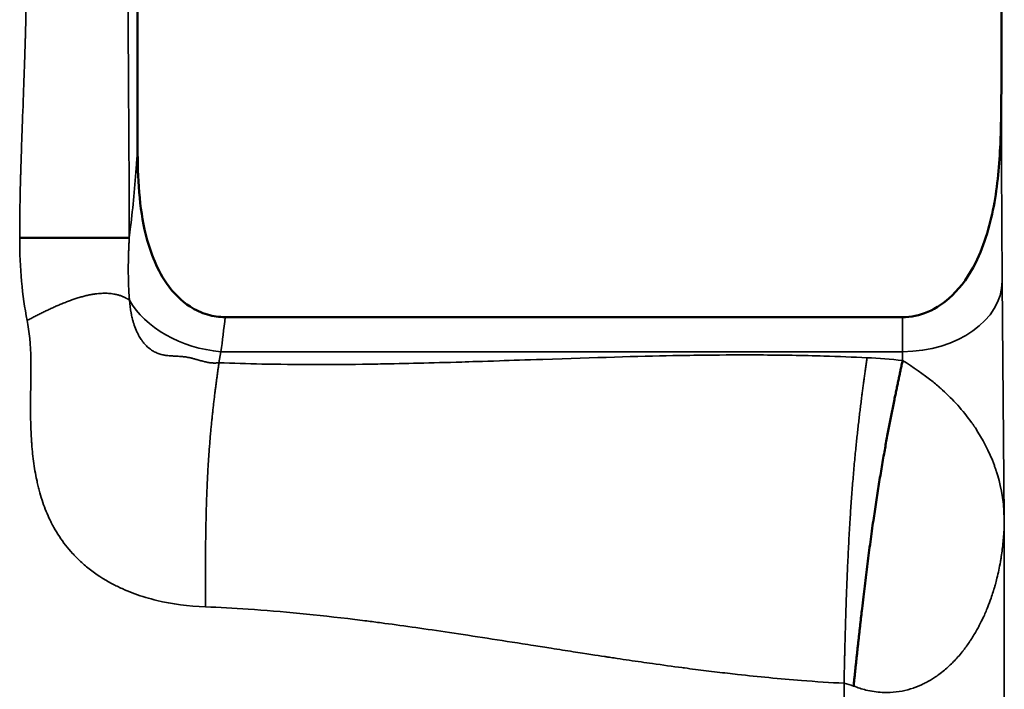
# Model space of a CAD drawing. Header units: millimetres. Extents: x -881 to 1078, y 520 to 1956.
# Tile 26 of 31: x -14 to 115, y 889 to 976. Entities that reach past the tile are written whole.
import ezdxf

# ---------------------------------------------------------------- set-up
doc = ezdxf.new("R2010")
doc.units = ezdxf.units.MM
doc.layers.add('Visible (ANSI)', color=7, linetype='Continuous', lineweight=50)
doc.layers.add('Visible Narrow (ANSI)', color=7, linetype='Continuous', lineweight=35)

msp = doc.modelspace()

# ---------------------------------------------------------------- linework, layer by layer
at = {"layer": 'Visible (ANSI)'}
for p, q in [((1.531, 959.387), (1.531, 981.591)), ((114.168, 978.068), (114.168, 967.68)), ((-13.847, 947.656), (0.439, 947.656)), ((101.256, 937.331), (12.955, 937.331))]:
    msp.add_line(p, q, dxfattribs=at)
for points, degree, knots in [([(114.168, 967.68), (114.168, 965.424), (114.153, 962.854), (113.952, 957.776), (113.734, 954.977), (112.788, 949.575), (112.028, 946.824), (109.995, 942.815), (108.993, 941.349), (106.808, 939.252), (105.745, 938.511), (103.508, 937.569), (102.396, 937.332), (101.256, 937.332)], 3, [-3.5795547, -3.5795547, -3.5795547, -3.5795547, -2.8716213, -2.8716213, -2.0646501, -2.0646501, -1.2470811, -1.2470811, -0.7274856, -0.7274856, -0.342045, -0.342045, 0, 0, 0, 0]), ([(12.955, 937.332), (12.174, 937.332), (11.402, 937.442), (9.844, 937.897), (9.082, 938.253), (7.263, 939.425), (6.22, 940.43), (3.864, 943.822), (3.069, 946.188), (1.737, 951.604), (1.531, 955.506), (1.531, 959.387)], 3, [-2.6683601, -2.6683601, -2.6683601, -2.6683601, -2.4338874, -2.4338874, -2.1815122, -2.1815122, -1.7851264, -1.7851264, -1.1642909, -1.1642909, -0.0000034, -0.0000034, -0.0000034, -0.0000034]), ([(94.899, 889.247), (95.377, 893.755), (95.855, 898.283), (97.03, 908.505), (98.39, 917.529), (99.935, 925.346), (100.616, 928.513), (101.293, 931.674)], 5, [0, 0, 0, 0, 0, 0, 0.5, 0.5, 1, 1, 1, 1, 1, 1])]:
    msp.add_open_spline(points, degree=degree, knots=knots, dxfattribs=at)
at = {"layer": 'Visible Narrow (ANSI)'}
for p, q in [((114.553, 911.03), (114.283, 942.015)), ((12.139, 931.385), (12.393, 932.822)), ((12.393, 932.822), (101.283, 932.822)), ((101.283, 932.822), (101.293, 931.674)), ((114.553, 911.03), (114.553, 850.396)), ((93.653, 887.35), (93.653, 889.612))]:
    msp.add_line(p, q, dxfattribs=at)
for centre, major_axis, ratio, start_param, end_param in [((101.283, 942.015), (13, 0.113), 0.7070933, 4.7062183, 6.270844), ((12.393, 942.015), (12.803, -2.257), 0.7016738, 3.6561558, 4.8354874), ((92.554, 850.134), (5.02, 81.853), 0.9999567, 6.2376552, 6.2944767), ((92.554, 807.707), (0, -82.007), 0.2682815, 3.0348181, 3.0916397)]:
    msp.add_ellipse(centre, major_axis=major_axis, ratio=ratio, start_param=start_param, end_param=end_param, dxfattribs=at)
for points, degree, knots in [([(-13.847, 947.656), (-13.847, 948.396), (-13.843, 949.162), (-13.835, 949.955), (-13.83, 950.531), (-13.822, 951.122), (-13.813, 951.726), (-13.801, 952.445), (-13.787, 953.183), (-13.77, 953.941), (-13.762, 954.32), (-13.753, 954.704), (-13.743, 955.093), (-13.738, 955.295), (-13.732, 955.497), (-13.727, 955.701), (-13.722, 955.888), (-13.717, 956.077), (-13.711, 956.266), (-13.71, 956.293), (-13.71, 956.303), (-13.71, 956.319), (-13.683, 957.269), (-13.645, 958.451), (-13.596, 959.866), (-13.546, 961.303), (-13.485, 962.98), (-13.412, 964.895), (-13.34, 966.809), (-13.278, 968.485), (-13.228, 969.922), (-13.191, 970.999), (-13.161, 971.942), (-13.136, 972.75), (-13.128, 973.018), (-13.121, 973.27), (-13.114, 973.508), (-13.114, 973.525), (-13.113, 973.559), (-13.112, 973.586), (-13.107, 973.754), (-13.103, 973.922), (-13.098, 974.088), (-13.043, 976.137), (-13.006, 978.053), (-12.99, 979.835), (-12.982, 980.627), (-12.979, 981.393), (-12.979, 982.133)], 3, [0, 0, 0, 0, 0.0723854, 0.0723854, 0.0723854, 0.125, 0.125, 0.125, 0.1875, 0.1875, 0.1875, 0.21875, 0.21875, 0.21875, 0.2349101, 0.2349101, 0.2349101, 0.2497559, 0.2497559, 0.2497559, 0.2518845, 0.2518845, 0.2518845, 0.375, 0.375, 0.375, 0.5, 0.5, 0.5, 0.625, 0.625, 0.625, 0.71875, 0.71875, 0.71875, 0.7497559, 0.7497559, 0.7497559, 0.7518859, 0.7518859, 0.7518859, 0.7651075, 0.7651075, 0.7651075, 0.9276878, 0.9276878, 0.9276878, 1, 1, 1, 1]), ([(0.288, 982.132), (0.288, 981.389), (0.289, 980.625), (0.29, 979.835), (0.291, 979.256), (0.292, 978.663), (0.294, 978.055), (0.297, 976.795), (0.302, 975.472), (0.309, 974.088), (0.31, 973.899), (0.311, 973.709), (0.312, 973.517), (0.312, 973.49), (0.312, 973.48), (0.312, 973.464), (0.321, 971.549), (0.339, 968.691), (0.364, 964.89), (0.389, 961.065), (0.406, 958.194), (0.416, 956.279), (0.416, 956.263), (0.416, 956.229), (0.416, 956.201), (0.417, 956.034), (0.418, 955.867), (0.418, 955.701), (0.428, 953.651), (0.434, 951.735), (0.437, 949.955), (0.439, 949.162), (0.439, 948.396), (0.439, 947.656)], 3, [0, 0, 0, 0, 0.0721503, 0.0721503, 0.0721503, 0.125, 0.125, 0.125, 0.2347361, 0.2347361, 0.2347361, 0.2497559, 0.2497559, 0.2497559, 0.2518854, 0.2518854, 0.2518854, 0.5, 0.5, 0.5, 0.7497559, 0.7497559, 0.7497559, 0.7518818, 0.7518818, 0.7518818, 0.765039, 0.765039, 0.765039, 0.927605, 0.927605, 0.927605, 1, 1, 1, 1]), ([(114.283, 942.015), (114.264, 944.19), (114.247, 946.579), (114.232, 949.137), (114.217, 951.695), (114.204, 954.421), (114.194, 957.263), (114.184, 960.105), (114.176, 963.063), (114.171, 966.08), (114.17, 966.611), (114.169, 967.145), (114.168, 967.68)], 3, [2.35619449, 2.35619449, 2.35619449, 2.35619449, 2.55254403, 2.55254403, 2.55254403, 2.74889357, 2.74889357, 2.74889357, 2.94524311, 2.94524311, 2.94524311, 2.97985701, 2.97985701, 2.97985701, 2.97985701]), ([(1.531, 959.387), (1.486, 958.672), (1.438, 957.964), (1.387, 957.263), (1.178, 954.401), (0.919, 951.669), (0.621, 949.137), (0.562, 948.636), (0.501, 948.142), (0.439, 947.656)], 3, [0.34399347, 0.34399347, 0.34399347, 0.34399347, 0.39210024, 0.39210024, 0.39210024, 0.58852682, 0.58852682, 0.58852682, 0.62743748, 0.62743748, 0.62743748, 0.62743748]), ([(0.439, 947.656), (0.429, 947.461), (0.419, 947.267), (0.41, 947.074), (0.401, 946.881), (0.392, 946.69), (0.385, 946.499), (0.377, 946.308), (0.369, 946.118), (0.363, 945.929), (0.349, 945.553), (0.339, 945.18), (0.331, 944.81), (0.321, 944.357), (0.316, 943.908), (0.316, 943.465), (0.316, 943.458), (0.316, 943.452), (0.316, 943.445), (0.316, 942.908), (0.323, 942.378), (0.339, 941.855), (0.349, 941.507), (0.363, 941.163), (0.381, 940.822), (0.395, 940.566), (0.411, 940.312), (0.429, 940.06), (0.441, 939.892), (0.454, 939.725), (0.469, 939.559)], 3, [0, 0, 0, 0, 0.067398, 0.067398, 0.067398, 0.134658, 0.134658, 0.134658, 0.2017859, 0.2017859, 0.2017859, 0.3356696, 0.3356696, 0.3356696, 0.5, 0.5, 0.5, 0.5023862, 0.5023862, 0.5023862, 0.7016838, 0.7016838, 0.7016838, 0.8342885, 0.8342885, 0.8342885, 0.9337059, 0.9337059, 0.9337059, 1, 1, 1, 1]), ([(-12.873, 936.914), (-11.259, 937.745), (-9.644, 938.577), (-6.125, 940.14), (-2.944, 940.905), (-0.586, 940.238), (-0.047, 939.833), (0.469, 939.559)], 5, [0, 0, 0, 0, 0, 0, 0.5, 0.5, 1, 1, 1, 1, 1, 1]), ([(0.469, 939.559), (0.511, 938.981), (0.58, 938.419), (0.681, 937.876), (0.692, 937.819), (0.703, 937.763), (0.714, 937.707), (0.756, 937.493), (0.804, 937.283), (0.857, 937.075), (0.891, 936.944), (0.927, 936.814), (0.965, 936.686), (0.984, 936.621), (1.003, 936.557), (1.023, 936.494), (1.033, 936.462), (1.043, 936.43), (1.054, 936.399), (1.059, 936.383), (1.064, 936.367), (1.069, 936.351), (1.072, 936.343), (1.075, 936.335), (1.077, 936.328), (1.08, 936.32), (1.083, 936.311), (1.085, 936.304), (1.188, 936), (1.302, 935.71), (1.428, 935.435), (1.481, 935.32), (1.536, 935.207), (1.593, 935.098), (1.69, 934.911), (1.793, 934.732), (1.903, 934.56), (1.958, 934.474), (2.014, 934.39), (2.072, 934.308), (2.101, 934.267), (2.13, 934.226), (2.16, 934.186), (2.175, 934.166), (2.19, 934.146), (2.205, 934.127), (2.213, 934.117), (2.22, 934.107), (2.228, 934.097), (2.232, 934.092), (2.236, 934.087), (2.239, 934.082), (2.243, 934.077), (2.248, 934.071), (2.251, 934.068), (2.309, 933.993), (2.369, 933.921), (2.43, 933.85), (2.744, 933.49), (3.093, 933.186), (3.484, 932.946), (3.628, 932.858), (3.778, 932.778), (3.934, 932.708), (4.109, 932.628), (4.291, 932.561), (4.48, 932.505), (4.575, 932.477), (4.671, 932.452), (4.769, 932.429), (4.818, 932.418), (4.867, 932.408), (4.916, 932.398), (4.941, 932.393), (4.966, 932.388), (4.991, 932.384), (5.004, 932.381), (5.017, 932.379), (5.031, 932.377), (5.04, 932.375), (5.049, 932.373), (5.058, 932.372), (5.061, 932.371), (5.066, 932.371), (5.066, 932.371), (5.111, 932.363), (5.238, 932.34), (5.463, 932.316), (5.575, 932.304), (5.712, 932.292), (5.874, 932.281), (5.955, 932.276), (6.042, 932.271), (6.136, 932.266), (6.146, 932.265), (6.156, 932.265), (6.165, 932.264), (6.203, 932.262), (6.241, 932.26), (6.28, 932.258), (6.304, 932.256), (6.329, 932.255), (6.355, 932.254), (6.368, 932.253), (6.381, 932.253), (6.393, 932.252), (6.4, 932.252), (6.406, 932.251), (6.413, 932.251), (6.416, 932.251), (6.419, 932.251), (6.423, 932.251), (6.426, 932.25), (6.43, 932.25), (6.433, 932.25), (6.702, 932.238), (6.952, 932.223), (7.182, 932.205), (7.204, 932.203), (7.227, 932.202), (7.249, 932.2), (7.34, 932.192), (7.427, 932.184), (7.511, 932.174), (7.563, 932.169), (7.614, 932.163), (7.663, 932.156), (7.688, 932.153), (7.712, 932.15), (7.736, 932.146), (7.76, 932.143), (7.779, 932.14), (7.807, 932.136), (7.989, 932.108), (8.184, 932.071), (8.391, 932.024), (8.439, 932.013), (8.489, 932.002), (8.539, 931.99), (8.67, 931.958), (8.806, 931.923), (8.947, 931.886), (9.017, 931.867), (9.089, 931.847), (9.162, 931.827), (9.198, 931.817), (9.235, 931.806), (9.272, 931.796), (9.29, 931.79), (9.309, 931.785), (9.328, 931.78), (9.337, 931.777), (9.346, 931.774), (9.356, 931.772), (9.365, 931.769), (9.373, 931.767), (9.384, 931.764), (9.559, 931.713), (9.734, 931.662), (9.911, 931.615), (10.008, 931.588), (10.105, 931.563), (10.203, 931.539), (10.242, 931.53), (10.282, 931.52), (10.323, 931.511), (10.346, 931.505), (10.37, 931.5), (10.394, 931.495), (10.409, 931.491), (10.424, 931.488), (10.439, 931.485), (10.44, 931.485), (10.441, 931.484), (10.443, 931.484), (10.53, 931.463), (10.616, 931.445), (10.703, 931.428), (10.87, 931.397), (11.037, 931.375), (11.203, 931.362), (11.366, 931.349), (11.529, 931.345), (11.69, 931.35), (11.841, 931.354), (11.99, 931.366), (12.139, 931.385)], 3, [0, 0, 0, 0, 0.0625, 0.0625, 0.0625, 0.0689851, 0.0689851, 0.0689851, 0.09375, 0.09375, 0.09375, 0.109375, 0.109375, 0.109375, 0.1171875, 0.1171875, 0.1171875, 0.1210938, 0.1210938, 0.1210938, 0.1230469, 0.1230469, 0.1230469, 0.1240234, 0.1240234, 0.1240234, 0.125, 0.125, 0.125, 0.1691207, 0.1691207, 0.1691207, 0.1875, 0.1875, 0.1875, 0.21875, 0.21875, 0.21875, 0.234375, 0.234375, 0.234375, 0.2421875, 0.2421875, 0.2421875, 0.2460938, 0.2460938, 0.2460938, 0.2480469, 0.2480469, 0.2480469, 0.2490234, 0.2490234, 0.2490234, 0.25, 0.25, 0.25, 0.2703647, 0.2703647, 0.2703647, 0.375, 0.375, 0.375, 0.4135417, 0.4135417, 0.4135417, 0.4567709, 0.4567709, 0.4567709, 0.4783854, 0.4783854, 0.4783854, 0.4891927, 0.4891927, 0.4891927, 0.4945964, 0.4945964, 0.4945964, 0.4974504, 0.4974504, 0.4974504, 0.4994237, 0.4994237, 0.4994237, 0.5, 0.5, 0.5, 0.5625, 0.5625, 0.5625, 0.59375, 0.59375, 0.59375, 0.609375, 0.609375, 0.609375, 0.6110182, 0.6110182, 0.6110182, 0.6171875, 0.6171875, 0.6171875, 0.6210938, 0.6210938, 0.6210938, 0.6230469, 0.6230469, 0.6230469, 0.6240234, 0.6240234, 0.6240234, 0.6245117, 0.6245117, 0.6245117, 0.625, 0.625, 0.625, 0.6875, 0.6875, 0.6875, 0.6936673, 0.6936673, 0.6936673, 0.71875, 0.71875, 0.71875, 0.734375, 0.734375, 0.734375, 0.7421875, 0.7421875, 0.7421875, 0.75, 0.75, 0.75, 0.8006194, 0.8006194, 0.8006194, 0.8125, 0.8125, 0.8125, 0.84375, 0.84375, 0.84375, 0.859375, 0.859375, 0.859375, 0.8671875, 0.8671875, 0.8671875, 0.8710938, 0.8710938, 0.8710938, 0.8730469, 0.8730469, 0.8730469, 0.875, 0.875, 0.875, 0.90625, 0.90625, 0.90625, 0.9234516, 0.9234516, 0.9234516, 0.9304758, 0.9304758, 0.9304758, 0.9346346, 0.9346346, 0.9346346, 0.9373266, 0.9373266, 0.9373266, 0.9375, 0.9375, 0.9375, 0.946941, 0.946941, 0.946941, 0.9651902, 0.9651902, 0.9651902, 0.9831925, 0.9831925, 0.9831925, 1, 1, 1, 1]), ([(10.392, 899.565), (8.131, 899.654), (6.013, 899.934), (3.051, 900.644), (1.624, 901.071), (0.053, 901.695), (-0.709, 902.039), (-1.134, 902.243), (-1.343, 902.347), (-1.449, 902.4), (-1.453, 902.403), (-2.531, 902.95), (-3.527, 903.569), (-4.902, 904.603), (-5.56, 905.147), (-6.275, 905.829), (-6.663, 906.225), (-6.849, 906.424), (-6.944, 906.528), (-6.951, 906.536), (-7.587, 907.235), (-8.445, 908.335), (-9.29, 909.721), (-9.673, 910.44), (-9.874, 910.845), (-9.969, 911.043), (-10.018, 911.149), (-10.025, 911.165), (-10.365, 911.899), (-10.815, 913.058), (-11.251, 914.542), (-11.446, 915.317), (-11.55, 915.762), (-11.599, 915.984), (-11.624, 916.099), (-11.625, 916.107), (-11.792, 916.885), (-12.001, 918.104), (-12.177, 919.635), (-12.248, 920.427), (-12.283, 920.881), (-12.299, 921.106), (-12.307, 921.223), (-12.307, 921.232), (-12.356, 921.964), (-12.407, 923.163), (-12.431, 924.755), (-12.435, 925.719), (-12.433, 926.217), (-12.431, 926.472), (-12.431, 926.476), (-12.431, 926.576), (-12.426, 926.981), (-12.411, 928.027), (-12.401, 928.715), (-12.395, 929.103), (-12.395, 929.111), (-12.387, 929.649), (-12.38, 930.378), (-12.381, 931.205), (-12.385, 931.571), (-12.387, 931.744), (-12.387, 931.745), (-12.419, 933.753), (-12.581, 935.475), (-12.873, 936.914)], 3, [0, 0, 0, 0, 0.0625, 0.0625, 0.09375, 0.109375, 0.1171875, 0.1210937, 0.1248779, 0.1248779, 0.125, 0.125, 0.1875, 0.1875, 0.21875, 0.234375, 0.2421875, 0.2495117, 0.2495117, 0.25, 0.25, 0.3125, 0.34375, 0.359375, 0.3671875, 0.3740234, 0.3740234, 0.375, 0.375, 0.4375, 0.46875, 0.484375, 0.4921875, 0.4995117, 0.4995117, 0.5, 0.5, 0.5625, 0.59375, 0.609375, 0.6171875, 0.6245117, 0.6245117, 0.625, 0.625, 0.6875, 0.71875, 0.734375, 0.7498779, 0.7498779, 0.75, 0.75, 0.78125, 0.796875, 0.8122559, 0.8122559, 0.8125, 0.8125, 0.84375, 0.859375, 0.8747559, 0.8747559, 0.875, 0.875, 1, 1, 1, 1]), ([(12.139, 931.385), (13.939, 931.315), (15.809, 931.26), (17.75, 931.221), (22.083, 931.134), (26.77, 931.129), (31.809, 931.202), (32.271, 931.209), (32.735, 931.216), (33.202, 931.224), (33.209, 931.225), (33.219, 931.225), (33.225, 931.225), (36.311, 931.277), (39.833, 931.363), (43.789, 931.482), (43.793, 931.483), (43.799, 931.483), (43.801, 931.483), (44.89, 931.516), (46.532, 931.567), (48.728, 931.639), (50.315, 931.692), (52.191, 931.755), (54.357, 931.828), (54.367, 931.828), (54.378, 931.829), (54.387, 931.829), (61.171, 932.057), (66.814, 932.224), (71.314, 932.31), (72.859, 932.339), (74.27, 932.36), (75.546, 932.375), (75.565, 932.375), (75.603, 932.375), (75.633, 932.376), (78.025, 932.403), (80.345, 932.412), (82.592, 932.401), (85.529, 932.388), (88.343, 932.341), (91.033, 932.261), (92.969, 932.203), (94.84, 932.129), (96.649, 932.038)], 3, [0, 0, 0, 0, 0.0726715, 0.0726715, 0.0726715, 0.2349118, 0.2349118, 0.2349118, 0.2497559, 0.2497559, 0.2497559, 0.25, 0.25, 0.25, 0.3748779, 0.3748779, 0.3748779, 0.375, 0.375, 0.375, 0.4474246, 0.4474246, 0.4474246, 0.4997559, 0.4997559, 0.4997559, 0.5, 0.5, 0.5, 0.6860173, 0.6860173, 0.6860173, 0.7498779, 0.7498779, 0.7498779, 0.7508615, 0.7508615, 0.7508615, 0.8276114, 0.8276114, 0.8276114, 0.927882, 0.927882, 0.927882, 1, 1, 1, 1]), ([(10.392, 899.565), (10.378, 902.983), (10.363, 906.4), (10.423, 914.024), (10.792, 920.75), (11.471, 926.578), (11.805, 928.981), (12.139, 931.385)], 5, [0, 0, 0, 0, 0, 0, 0.5, 0.5, 1, 1, 1, 1, 1, 1]), ([(93.653, 889.612), (93.756, 894.167), (93.859, 898.723), (94.188, 908.891), (94.821, 917.858), (95.758, 925.623), (96.203, 928.831), (96.649, 932.038)], 5, [0, 0, 0, 0, 0, 0, 0.5, 0.5, 1, 1, 1, 1, 1, 1]), ([(101.293, 931.674), (102.649, 930.834), (103.99, 929.909), (105.258, 928.881), (105.47, 928.71), (105.679, 928.536), (105.886, 928.359), (105.989, 928.27), (106.092, 928.181), (106.195, 928.091), (106.246, 928.046), (106.297, 928.001), (106.348, 927.955), (106.373, 927.932), (106.398, 927.91), (106.424, 927.887), (106.437, 927.875), (106.449, 927.864), (106.462, 927.853), (106.474, 927.841), (106.488, 927.829), (106.5, 927.818), (107.848, 926.597), (109.146, 925.188), (110.293, 923.583), (110.375, 923.468), (110.456, 923.353), (110.536, 923.236), (110.576, 923.178), (110.616, 923.119), (110.656, 923.06), (110.676, 923.031), (110.696, 923.001), (110.716, 922.972), (110.733, 922.946), (110.75, 922.92), (110.767, 922.894), (110.77, 922.891), (110.773, 922.886), (110.775, 922.883), (111.702, 921.484), (112.577, 919.849), (113.256, 917.979), (113.304, 917.845), (113.352, 917.71), (113.398, 917.574), (113.421, 917.506), (113.444, 917.438), (113.467, 917.369), (113.478, 917.335), (113.49, 917.301), (113.501, 917.266), (113.506, 917.249), (113.512, 917.232), (113.517, 917.214), (113.522, 917.199), (113.527, 917.184), (113.532, 917.169), (113.533, 917.167), (113.534, 917.164), (113.534, 917.163), (113.959, 915.831), (114.503, 913.787), (114.553, 911.03)], 3, [0, 0, 0, 0, 0.1875, 0.1875, 0.1875, 0.21875, 0.21875, 0.21875, 0.234375, 0.234375, 0.234375, 0.2421875, 0.2421875, 0.2421875, 0.2460938, 0.2460938, 0.2460938, 0.2480469, 0.2480469, 0.2480469, 0.25, 0.25, 0.25, 0.46875, 0.46875, 0.46875, 0.484375, 0.484375, 0.484375, 0.4921875, 0.4921875, 0.4921875, 0.4960938, 0.4960938, 0.4960938, 0.4995117, 0.4995117, 0.4995117, 0.5, 0.5, 0.5, 0.71875, 0.71875, 0.71875, 0.734375, 0.734375, 0.734375, 0.7421875, 0.7421875, 0.7421875, 0.7460938, 0.7460938, 0.7460938, 0.7480469, 0.7480469, 0.7480469, 0.7497559, 0.7497559, 0.7497559, 0.75, 0.75, 0.75, 1, 1, 1, 1]), ([(114.553, 911.03), (114.552, 910.868), (114.55, 910.704), (114.546, 910.543), (114.542, 910.322), (114.535, 910.107), (114.526, 909.895), (114.511, 909.509), (114.489, 909.133), (114.462, 908.768), (114.438, 908.44), (114.409, 908.121), (114.377, 907.811), (114.308, 907.14), (114.223, 906.509), (114.127, 905.914), (114.101, 905.753), (114.074, 905.594), (114.047, 905.439), (113.98, 905.059), (113.909, 904.697), (113.836, 904.352), (113.758, 903.981), (113.676, 903.63), (113.595, 903.298), (113.526, 903.019), (113.456, 902.754), (113.387, 902.503), (113.377, 902.466), (113.366, 902.428), (113.356, 902.391), (113.316, 902.249), (113.277, 902.112), (113.237, 901.979), (113.218, 901.913), (113.198, 901.847), (113.179, 901.783), (113.169, 901.751), (113.159, 901.719), (113.149, 901.688), (113.145, 901.672), (113.14, 901.656), (113.135, 901.641), (113.131, 901.627), (113.127, 901.613), (113.122, 901.6), (113.118, 901.586), (113.109, 901.557), (113.101, 901.533), (113.013, 901.252), (112.921, 900.975), (112.827, 900.703), (112.689, 900.308), (112.546, 899.923), (112.397, 899.549), (112.205, 899.069), (112.005, 898.607), (111.796, 898.161), (111.631, 897.807), (111.46, 897.463), (111.285, 897.13), (111.186, 896.942), (111.086, 896.758), (110.985, 896.577), (110.732, 896.124), (110.471, 895.694), (110.204, 895.285), (110.161, 895.218), (110.117, 895.151), (110.073, 895.086), (109.929, 894.87), (109.784, 894.661), (109.637, 894.458), (109.542, 894.326), (109.445, 894.196), (109.349, 894.069), (109.3, 894.006), (109.252, 893.943), (109.203, 893.881), (109.179, 893.85), (109.155, 893.819), (109.13, 893.788), (109.118, 893.773), (109.106, 893.757), (109.094, 893.742), (109.085, 893.731), (109.075, 893.719), (109.066, 893.708), (109.063, 893.704), (109.061, 893.701), (109.057, 893.696), (108.698, 893.249), (108.326, 892.828), (107.945, 892.437), (107.555, 892.036), (107.156, 891.666), (106.748, 891.325), (106.506, 891.122), (106.26, 890.93), (106.013, 890.749), (105.831, 890.616), (105.648, 890.488), (105.463, 890.367), (105.105, 890.13), (104.742, 889.915), (104.375, 889.721), (104.286, 889.674), (104.197, 889.628), (104.108, 889.584), (103.919, 889.489), (103.729, 889.401), (103.538, 889.318), (103.398, 889.257), (103.257, 889.199), (103.116, 889.145), (103.046, 889.117), (102.975, 889.091), (102.905, 889.065), (102.869, 889.052), (102.834, 889.039), (102.799, 889.027), (102.781, 889.02), (102.763, 889.014), (102.746, 889.008), (102.737, 889.005), (102.728, 889.002), (102.719, 888.999), (102.71, 888.996), (102.702, 888.993), (102.692, 888.99), (102.205, 888.822), (101.714, 888.691), (101.217, 888.595), (100.709, 888.496), (100.196, 888.435), (99.68, 888.41), (99.395, 888.397), (99.108, 888.395), (98.822, 888.404), (98.758, 888.406), (98.695, 888.409), (98.631, 888.412), (98.279, 888.43), (97.927, 888.465), (97.574, 888.517), (97.219, 888.57), (96.864, 888.64), (96.51, 888.727), (95.971, 888.86), (95.433, 889.034), (94.899, 889.247)], 3, [0, 0, 0, 0, 0.0094159, 0.0094159, 0.0094159, 0.0222836, 0.0222836, 0.0222836, 0.0457359, 0.0457359, 0.0457359, 0.0668866, 0.0668866, 0.0668866, 0.1126137, 0.1126137, 0.1126137, 0.125, 0.125, 0.125, 0.1551428, 0.1551428, 0.1551428, 0.1875, 0.1875, 0.1875, 0.214678, 0.214678, 0.214678, 0.21875, 0.21875, 0.21875, 0.234375, 0.234375, 0.234375, 0.2421875, 0.2421875, 0.2421875, 0.2460938, 0.2460938, 0.2460938, 0.2480469, 0.2480469, 0.2480469, 0.2497559, 0.2497559, 0.2497559, 0.2515282, 0.2515282, 0.2515282, 0.2727731, 0.2727731, 0.2727731, 0.3036992, 0.3036992, 0.3036992, 0.3433928, 0.3433928, 0.3433928, 0.375, 0.375, 0.375, 0.3928435, 0.3928435, 0.3928435, 0.4375, 0.4375, 0.4375, 0.4448112, 0.4448112, 0.4448112, 0.46875, 0.46875, 0.46875, 0.484375, 0.484375, 0.484375, 0.4921875, 0.4921875, 0.4921875, 0.4960938, 0.4960938, 0.4960938, 0.4980469, 0.4980469, 0.4980469, 0.4995117, 0.4995117, 0.4995117, 0.5, 0.5, 0.5, 0.5474442, 0.5474442, 0.5474442, 0.5961168, 0.5961168, 0.5961168, 0.625, 0.625, 0.625, 0.6462117, 0.6462117, 0.6462117, 0.6875, 0.6875, 0.6875, 0.6975313, 0.6975313, 0.6975313, 0.71875, 0.71875, 0.71875, 0.734375, 0.734375, 0.734375, 0.7421875, 0.7421875, 0.7421875, 0.7460938, 0.7460938, 0.7460938, 0.7480469, 0.7480469, 0.7480469, 0.7490234, 0.7490234, 0.7490234, 0.75, 0.75, 0.75, 0.7982787, 0.7982787, 0.7982787, 0.8476471, 0.8476471, 0.8476471, 0.875, 0.875, 0.875, 0.8810663, 0.8810663, 0.8810663, 0.9147045, 0.9147045, 0.9147045, 0.9485648, 0.9485648, 0.9485648, 1, 1, 1, 1]), ([(93.653, 889.612), (91.865, 889.702), (90.011, 889.822), (88.091, 889.972), (86.705, 890.08), (85.284, 890.204), (83.828, 890.343), (82.501, 890.47), (81.145, 890.61), (79.761, 890.763), (79.334, 890.81), (78.905, 890.858), (78.473, 890.908), (77.556, 891.013), (76.626, 891.124), (75.685, 891.24), (75.214, 891.298), (74.74, 891.358), (74.263, 891.419), (73.793, 891.479), (73.321, 891.541), (72.845, 891.603), (72.71, 891.621), (72.625, 891.632), (72.517, 891.647), (71.299, 891.808), (70.016, 891.984), (68.669, 892.175), (67.696, 892.312), (66.69, 892.457), (65.649, 892.61), (65.129, 892.687), (64.6, 892.765), (64.063, 892.845), (63.795, 892.885), (63.524, 892.926), (63.251, 892.967), (63.115, 892.988), (62.978, 893.008), (62.841, 893.029), (62.772, 893.039), (62.703, 893.05), (62.634, 893.06), (62.598, 893.066), (62.563, 893.071), (62.527, 893.076), (62.502, 893.08), (62.476, 893.084), (62.451, 893.088), (62.443, 893.089), (62.431, 893.091), (62.427, 893.092), (61.419, 893.244), (60.049, 893.454), (58.318, 893.723), (57.452, 893.858), (56.495, 894.007), (55.448, 894.171), (54.723, 894.285), (53.954, 894.406), (53.142, 894.534), (52.677, 894.607), (52.179, 894.685), (51.734, 894.755), (49.903, 895.043), (48.159, 895.315), (46.502, 895.571), (43.07, 896.101), (40.011, 896.556), (37.325, 896.934), (35.881, 897.138), (34.546, 897.319), (33.318, 897.481), (32.649, 897.569), (32.013, 897.651), (31.408, 897.728), (31.34, 897.736), (31.29, 897.742), (31.183, 897.756), (30.74, 897.812), (30.298, 897.866), (29.859, 897.92), (24.916, 898.523), (20.284, 898.974), (15.961, 899.266), (14.044, 899.396), (12.187, 899.495), (10.392, 899.565)], 3, [0, 0, 0, 0, 0.0725895, 0.0725895, 0.0725895, 0.125, 0.125, 0.125, 0.1727782, 0.1727782, 0.1727782, 0.1875, 0.1875, 0.1875, 0.21875, 0.21875, 0.21875, 0.234375, 0.234375, 0.234375, 0.24975, 0.24975, 0.24975, 0.2541478, 0.2541478, 0.2541478, 0.3035935, 0.3035935, 0.3035935, 0.3392967, 0.3392967, 0.3392967, 0.3571484, 0.3571484, 0.3571484, 0.3660742, 0.3660742, 0.3660742, 0.3705371, 0.3705371, 0.3705371, 0.3727685, 0.3727685, 0.3727685, 0.3739267, 0.3739267, 0.3739267, 0.3747361, 0.3747361, 0.3747361, 0.375, 0.375, 0.375, 0.4375, 0.4375, 0.4375, 0.46875, 0.46875, 0.46875, 0.4903996, 0.4903996, 0.4903996, 0.5027949, 0.5027949, 0.5027949, 0.5537951, 0.5537951, 0.5537951, 0.6594433, 0.6594433, 0.6594433, 0.7162393, 0.7162393, 0.7162393, 0.7471663, 0.7471663, 0.7471663, 0.7506439, 0.7506439, 0.7506439, 0.7650915, 0.7650915, 0.7650915, 0.9278134, 0.9278134, 0.9278134, 1, 1, 1, 1])]:
    msp.add_open_spline(points, degree=degree, knots=knots, dxfattribs=at)
for points in [[(-12.873, 936.914), (-13.522, 940.114), (-13.847, 943.694), (-13.847, 947.656)], [(12.393, 932.822), (12.589, 934.242), (12.777, 935.748), (12.955, 937.332)], [(101.256, 937.332), (101.264, 935.761), (101.274, 934.255), (101.283, 932.822)]]:
    msp.add_open_spline(points, degree=3, dxfattribs=at)

doc.saveas('drawing.dxf')
